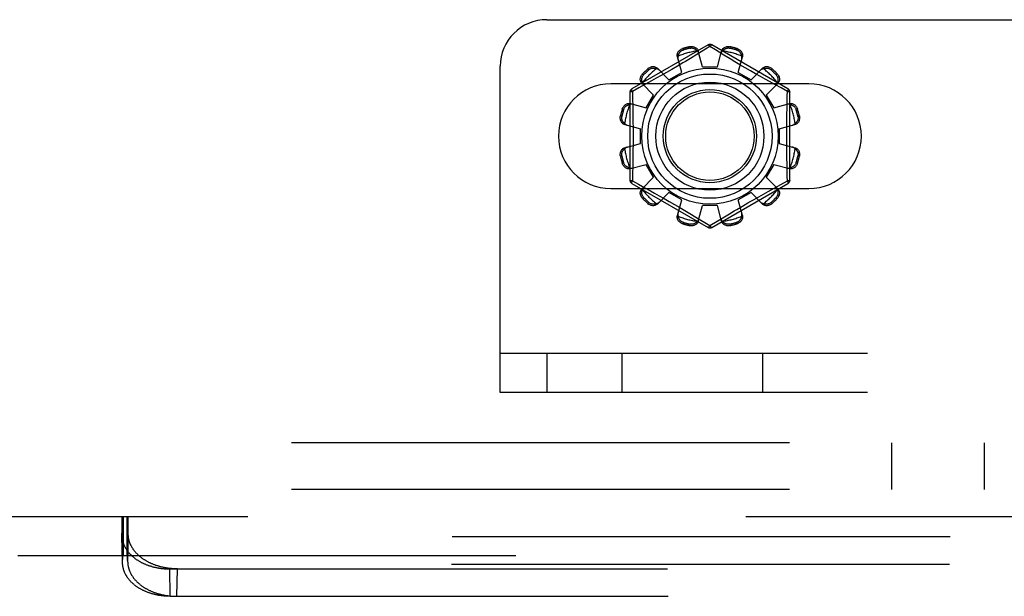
# Model space of a CAD drawing. Header units: inches. Extents: x 0 to 243, y 0 to 157.
# Tile 52 of 256: x 50.26 to 52.9, y 42.82 to 44.36. Entities that reach past the tile are written whole.
import ezdxf

# ---------------------------------------------------------------- set-up
doc = ezdxf.new("R2010")
doc.units = ezdxf.units.IN
doc.header["$LTSCALE"] = 13.357143
doc.header["$MEASUREMENT"] = 0
doc.linetypes.add('HIDDEN', pattern=[0.2, 0.1, -0.1])
doc.layers.add('DEFAULT_2', color=8, linetype='HIDDEN')
doc.layers.add('SUBPANEL', color=7, linetype='CONTINUOUS')

msp = doc.modelspace()

# ---------------------------------------------------------------- linework, layer by layer
at = {"layer": 'DEFAULT_2', "color": 8, "linetype": 'HIDDEN'}
for p, q in [((51.6702, 44.3629), (60.4202, 44.3629)), ((52.1027, 44.2952), (51.8982, 44.1772)), ((52.3172, 44.1772), (52.1127, 44.2952)), ((52.0347, 44.2854), (52.0357, 44.2816)), ((52.0545, 44.2866), (52.0535, 44.2904)), ((52.0728, 44.2694), (52.0555, 44.259)), ((52.1077, 44.2906), (52.0728, 44.2694)), ((52.0877, 44.2364), (52.0767, 44.2787)), ((52.1225, 44.2817), (52.1077, 44.2906)), ((52.1452, 44.2678), (52.1225, 44.2817)), ((52.1277, 44.2364), (52.1387, 44.2787)), ((52.1619, 44.2904), (52.1609, 44.2866)), ((52.1798, 44.2816), (52.1808, 44.2854)), ((52.032, 44.2215), (52.0205, 44.2636)), ((52.0353, 44.2469), (52.0207, 44.2383)), ((52.162, 44.2577), (52.1452, 44.2678)), ((52.1747, 44.2502), (52.162, 44.2577)), ((52.1883, 44.2421), (52.1747, 44.2502)), ((52.1834, 44.2215), (52.195, 44.2636)), ((52.2025, 44.2338), (52.1883, 44.2421)), ((51.5452, 43.3629), (51.5452, 44.2379)), ((51.927, 44.2174), (51.9298, 44.2146)), ((51.9436, 44.2284), (51.9408, 44.2312)), ((51.9974, 44.2015), (51.9668, 44.2326)), ((51.991, 44.2211), (51.9769, 44.2131)), ((52.0057, 44.2296), (51.991, 44.2211)), ((51.9974, 44.2015), (52.032, 44.2215)), ((52.0207, 44.2383), (52.0057, 44.2296)), ((52.0877, 44.2364), (52.1277, 44.2364)), ((52.1834, 44.2215), (52.218, 44.2015)), ((52.2167, 44.2256), (52.2025, 44.2338)), ((52.2305, 44.2177), (52.2167, 44.2256)), ((52.218, 44.2015), (52.2487, 44.2326)), ((52.2437, 44.2103), (52.2305, 44.2177)), ((52.2746, 44.2312), (52.2719, 44.2284)), ((52.2857, 44.2146), (52.2884, 44.2174)), ((52.3734, 44.1911), (51.8421, 44.1911)), ((51.9353, 44.19), (51.9175, 44.1803)), ((51.9566, 44.1608), (51.9256, 44.1914)), ((51.9514, 44.1989), (51.9353, 44.19)), ((51.9636, 44.2057), (51.9514, 44.1989)), ((51.9769, 44.2131), (51.9636, 44.2057)), ((52.256, 44.2034), (52.2437, 44.2103)), ((52.2673, 44.1971), (52.256, 44.2034)), ((52.2588, 44.1608), (52.2899, 44.1914)), ((52.2822, 44.1889), (52.2673, 44.1971)), ((52.2989, 44.1797), (52.2822, 44.1889)), ((51.8932, 44.1685), (51.8932, 43.9324)), ((51.9175, 44.1803), (51.8997, 44.1706)), ((51.8997, 44.1706), (51.9, 44.1588)), ((52.3157, 44.1706), (52.2989, 44.1797)), ((52.3222, 43.9324), (52.3222, 44.1685)), ((51.8946, 44.1377), (51.9366, 44.1261)), ((51.9366, 44.1261), (51.9566, 44.1608)), ((52.2588, 44.1608), (52.2788, 44.1261)), ((52.2788, 44.1261), (52.3209, 44.1377)), ((51.8766, 44.1225), (51.8728, 44.1235)), ((52.3426, 44.1235), (52.3388, 44.1225)), ((51.8678, 44.1046), (51.8716, 44.1036)), ((52.3439, 44.1036), (52.3477, 44.1046)), ((51.8795, 44.0815), (51.9217, 44.0704)), ((51.9217, 44.0304), (51.9217, 44.0704)), ((52.2937, 44.0704), (52.3359, 44.0815)), ((52.2937, 44.0704), (52.2937, 44.0304)), ((51.8795, 44.0194), (51.9217, 44.0304)), ((52.2937, 44.0304), (52.3359, 44.0194)), ((51.8716, 43.9973), (51.8678, 43.9963)), ((51.8728, 43.9774), (51.8766, 43.9784)), ((52.3388, 43.9784), (52.3426, 43.9774)), ((52.3477, 43.9963), (52.3439, 43.9973)), ((51.8946, 43.9632), (51.9366, 43.9748)), ((51.9566, 43.9401), (51.9366, 43.9748)), ((52.2788, 43.9748), (52.2588, 43.9401)), ((52.2788, 43.9748), (52.3209, 43.9632)), ((51.8997, 43.9303), (51.9165, 43.9212)), ((51.9256, 43.9095), (51.9566, 43.9401)), ((52.2899, 43.9095), (52.2588, 43.9401)), ((52.2979, 43.9206), (52.3157, 43.9303)), ((52.3157, 43.9303), (52.3154, 43.9421)), ((51.8421, 43.9098), (52.3734, 43.9098)), ((51.8982, 43.9237), (52.1027, 43.8057)), ((51.9165, 43.9212), (51.9332, 43.912)), ((51.9332, 43.912), (51.9481, 43.9038)), ((51.9481, 43.9038), (51.9594, 43.8975)), ((51.9668, 43.8683), (51.9974, 43.8994)), ((52.032, 43.8794), (51.9974, 43.8994)), ((52.1127, 43.8057), (52.3172, 43.9237)), ((52.218, 43.8994), (52.1834, 43.8794)), ((52.2487, 43.8683), (52.218, 43.8994)), ((52.2519, 43.8952), (52.2641, 43.902)), ((52.2641, 43.902), (52.2801, 43.9109)), ((52.2801, 43.9109), (52.2979, 43.9206)), ((51.9298, 43.8863), (51.927, 43.8835)), ((51.9408, 43.8697), (51.9436, 43.8725)), ((51.9594, 43.8975), (51.9718, 43.8906)), ((51.9718, 43.8906), (51.985, 43.8832)), ((51.985, 43.8832), (51.9988, 43.8753)), ((51.9988, 43.8753), (52.013, 43.8671)), ((52.0205, 43.8373), (52.032, 43.8794)), ((52.195, 43.8373), (52.1834, 43.8794)), ((52.2245, 43.8798), (52.2386, 43.8878)), ((52.2386, 43.8878), (52.2519, 43.8952)), ((52.2719, 43.8725), (52.2746, 43.8697)), ((52.2884, 43.8835), (52.2857, 43.8863)), ((52.013, 43.8671), (52.0271, 43.8588)), ((52.0271, 43.8588), (52.0408, 43.8507)), ((52.0408, 43.8507), (52.0535, 43.8432)), ((52.0767, 43.8222), (52.0877, 43.8644)), ((52.1277, 43.8644), (52.0877, 43.8644)), ((52.1387, 43.8222), (52.1277, 43.8644)), ((52.1801, 43.854), (52.1948, 43.8626)), ((52.0357, 43.8193), (52.0347, 43.8155)), ((52.0535, 43.8432), (52.0702, 43.8331)), ((52.0702, 43.8331), (52.1077, 43.8103)), ((52.1077, 43.8103), (52.1426, 43.8315)), ((52.1426, 43.8315), (52.1599, 43.8419)), ((52.1808, 43.8155), (52.1798, 43.8193)), ((52.0535, 43.8105), (52.0545, 43.8143)), ((52.1609, 43.8143), (52.1619, 43.8105)), ((60.5452, 43.4669), (51.5452, 43.4669)), ((51.6702, 43.4669), (51.6702, 43.3629)), ((51.8727, 43.3629), (51.8727, 43.4669)), ((52.2494, 43.3629), (52.2494, 43.4669)), ((60.5452, 43.3629), (51.5452, 43.3629)), ((49.5326, 43.0294), (59.0931, 43.0294)), ((50.5299, 43.0294), (50.5299, 42.9254)), ((50.5326, 43.0294), (50.5326, 42.9254)), ((50.5334, 42.9254), (50.5334, 43.0294)), ((50.5336, 43.0294), (50.5336, 42.9254)), ((50.5435, 43.0294), (50.5435, 42.9254)), ((50.5445, 43.0294), (50.5445, 42.9254)), ((50.5448, 42.9254), (50.5448, 43.0294)), ((50.5463, 43.0294), (50.5463, 42.9254)), ((50.5311, 42.9992), (50.5314, 43.0051)), ((50.5314, 43.0073), (50.5316, 43.0115)), ((50.5314, 43.0051), (50.5314, 43.0073)), ((50.5316, 43.0115), (50.5318, 43.0143)), ((50.5318, 43.0143), (50.5319, 43.0169)), ((50.5319, 43.0169), (50.532, 43.0185)), ((50.532, 43.0185), (50.5321, 43.02)), ((50.5321, 43.02), (50.5322, 43.0214)), ((50.5322, 43.0214), (50.5323, 43.0227)), ((50.5459, 43.0227), (50.5458, 43.0238)), ((50.546, 43.0214), (50.5459, 43.0227)), ((50.5461, 43.02), (50.546, 43.0214)), ((50.5461, 43.0185), (50.5461, 43.02)), ((50.5463, 43.0161), (50.5461, 43.0185)), ((50.5464, 43.0134), (50.5463, 43.0161)), ((50.5466, 43.0105), (50.5464, 43.0134)), ((50.5467, 43.0062), (50.5466, 43.0105)), ((50.547, 43.0004), (50.5467, 43.0062)), ((50.5472, 42.9926), (50.547, 43.0004)), ((50.5306, 42.981), (50.5309, 42.9912)), ((50.5322, 42.9072), (50.5306, 42.981)), ((50.5306, 42.981), (50.5306, 42.9782)), ((50.5306, 42.9782), (50.5308, 42.9749)), ((50.5322, 42.9046), (50.5306, 42.9782)), ((58.0949, 42.9749), (50.5308, 42.9749)), ((50.5309, 42.9912), (50.5311, 42.9992)), ((50.5459, 42.9072), (50.5475, 42.981)), ((50.2515, 42.9254), (59.0931, 42.9254)), ((50.5328, 42.9208), (50.5328, 42.9216)), ((50.5453, 42.9216), (50.5453, 42.9223)), ((50.5454, 42.9208), (50.5453, 42.9216)), ((50.5322, 42.9072), (50.5324, 42.911)), ((50.5322, 42.9046), (50.5322, 42.9072)), ((50.5324, 42.9013), (50.5322, 42.9046)), ((50.5324, 42.9138), (50.5325, 42.9156)), ((50.5324, 42.911), (50.5324, 42.9138)), ((58.0933, 42.9013), (50.5324, 42.9013)), ((50.5325, 42.9156), (50.5326, 42.9174)), ((50.5326, 42.9174), (50.5327, 42.9189)), ((50.5327, 42.9199), (50.5328, 42.9208)), ((50.5327, 42.9189), (50.5327, 42.9199)), ((50.5454, 42.9199), (50.5454, 42.9208)), ((50.5456, 42.9168), (50.5455, 42.9184)), ((50.5456, 42.915), (50.5456, 42.9168)), ((50.5457, 42.9124), (50.5456, 42.915)), ((50.5459, 42.9088), (50.5457, 42.9124)), ((50.5459, 42.9072), (50.5459, 42.9088)), ((50.6586, 42.8892), (57.9671, 42.8892)), ((50.6602, 42.8156), (50.6586, 42.8892)), ((50.6779, 42.8156), (50.6795, 42.8892)), ((50.6602, 42.8156), (57.9655, 42.8156))]:
    msp.add_line(p, q, dxfattribs=at)
for points in [[(52.1027, 44.2952), (52.1031, 44.2953), (52.1035, 44.2952), (52.1041, 44.2948), (52.1047, 44.2943), (52.1054, 44.2936), (52.1061, 44.2928), (52.1069, 44.2918), (52.1077, 44.2906)], [(52.1077, 44.2906), (52.1085, 44.2918), (52.1093, 44.2928), (52.1101, 44.2936), (52.1108, 44.2943), (52.1114, 44.2948), (52.1119, 44.2952), (52.1124, 44.2953), (52.1127, 44.2952)], [(52.0205, 44.2636), (52.0201, 44.2654), (52.02, 44.2672), (52.02, 44.2691), (52.0204, 44.2711), (52.0209, 44.2729), (52.0217, 44.2748), (52.0227, 44.2765), (52.0239, 44.2782), (52.0254, 44.2798), (52.027, 44.2812), (52.0287, 44.2825), (52.0306, 44.2837), (52.0326, 44.2846), (52.0347, 44.2854)], [(52.0228, 44.2655), (52.023, 44.2665), (52.0232, 44.2675), (52.0235, 44.2685), (52.0238, 44.2695), (52.0242, 44.2704), (52.0246, 44.2714), (52.0251, 44.2723), (52.0256, 44.2733), (52.0262, 44.2742), (52.0268, 44.2751), (52.0275, 44.276), (52.0283, 44.2769), (52.0292, 44.2778), (52.0302, 44.2786), (52.0314, 44.2795), (52.0327, 44.2803), (52.0341, 44.281), (52.0357, 44.2816)], [(52.0535, 44.2904), (52.0557, 44.2908), (52.0579, 44.291), (52.0601, 44.2909), (52.0623, 44.2907), (52.0644, 44.2902), (52.0664, 44.2896), (52.0683, 44.2887), (52.07, 44.2877), (52.0716, 44.2865), (52.0731, 44.2852), (52.0743, 44.2837), (52.0754, 44.2821), (52.0761, 44.2804), (52.0767, 44.2787)], [(52.0545, 44.2866), (52.0562, 44.2869), (52.0578, 44.287), (52.0594, 44.287), (52.0608, 44.2868), (52.0621, 44.2866), (52.0633, 44.2863), (52.0644, 44.2859), (52.0655, 44.2855), (52.0665, 44.285), (52.0675, 44.2845), (52.0684, 44.2839), (52.0692, 44.2834), (52.0701, 44.2827), (52.0709, 44.2821), (52.0717, 44.2814), (52.0724, 44.2807), (52.0731, 44.2799), (52.0738, 44.2791)], [(52.0786, 44.2715), (52.0781, 44.2729), (52.0776, 44.2743), (52.0768, 44.2756), (52.076, 44.2768), (52.075, 44.278), (52.0738, 44.2791)], [(52.1416, 44.2791), (52.1405, 44.278), (52.1395, 44.2768), (52.1386, 44.2756), (52.1379, 44.2743), (52.1373, 44.2729), (52.1369, 44.2715)], [(52.1387, 44.2787), (52.1393, 44.2804), (52.1401, 44.2821), (52.1411, 44.2837), (52.1424, 44.2852), (52.1438, 44.2865), (52.1454, 44.2877), (52.1472, 44.2887), (52.149, 44.2896), (52.151, 44.2902), (52.1532, 44.2907), (52.1554, 44.2909), (52.1576, 44.291), (52.1598, 44.2908), (52.1619, 44.2904)], [(52.1416, 44.2791), (52.1423, 44.2799), (52.143, 44.2807), (52.1438, 44.2814), (52.1446, 44.2821), (52.1454, 44.2827), (52.1462, 44.2834), (52.1471, 44.2839), (52.148, 44.2845), (52.1489, 44.285), (52.15, 44.2855), (52.151, 44.2859), (52.1522, 44.2863), (52.1534, 44.2866), (52.1547, 44.2868), (52.1561, 44.287), (52.1576, 44.287), (52.1592, 44.2869), (52.1609, 44.2866)], [(52.1798, 44.2816), (52.1814, 44.281), (52.1828, 44.2803), (52.1841, 44.2795), (52.1853, 44.2786), (52.1863, 44.2778), (52.1872, 44.2769), (52.188, 44.276), (52.1887, 44.2751), (52.1893, 44.2742), (52.1899, 44.2732), (52.1904, 44.2723), (52.1908, 44.2714), (52.1913, 44.2704), (52.1916, 44.2695), (52.192, 44.2685), (52.1922, 44.2675), (52.1925, 44.2665), (52.1927, 44.2655)], [(52.1808, 44.2854), (52.1828, 44.2846), (52.1848, 44.2837), (52.1867, 44.2825), (52.1885, 44.2812), (52.1901, 44.2798), (52.1915, 44.2782), (52.1927, 44.2765), (52.1937, 44.2748), (52.1945, 44.2729), (52.1951, 44.2711), (52.1954, 44.2691), (52.1955, 44.2672), (52.1954, 44.2654), (52.195, 44.2636)], [(52.0228, 44.2655), (52.0223, 44.2639), (52.022, 44.2624), (52.0219, 44.2609), (52.0219, 44.2594), (52.0221, 44.2579), (52.0224, 44.2565)], [(52.0555, 44.259), (52.0424, 44.2511), (52.0353, 44.2469)], [(52.193, 44.2565), (52.1933, 44.2579), (52.1935, 44.2594), (52.1935, 44.2609), (52.1934, 44.2624), (52.1931, 44.2639), (52.1927, 44.2655)], [(51.9256, 44.1914), (51.9244, 44.1928), (51.9233, 44.1943), (51.9225, 44.196), (51.9218, 44.1978), (51.9213, 44.1997), (51.9211, 44.2017), (51.9211, 44.2038), (51.9213, 44.2058), (51.9217, 44.2079), (51.9224, 44.2099), (51.9233, 44.2119), (51.9244, 44.2139), (51.9256, 44.2157), (51.927, 44.2174)], [(51.9408, 44.2312), (51.9425, 44.2326), (51.9443, 44.2338), (51.9462, 44.2349), (51.9483, 44.2358), (51.9503, 44.2364), (51.9524, 44.2369), (51.9544, 44.2371), (51.9564, 44.2371), (51.9584, 44.2369), (51.9604, 44.2364), (51.9622, 44.2357), (51.9639, 44.2348), (51.9654, 44.2338), (51.9668, 44.2326)], [(51.9436, 44.2284), (51.9449, 44.2295), (51.9462, 44.2304), (51.9476, 44.2311), (51.9489, 44.2317), (51.9501, 44.2321), (51.9513, 44.2325), (51.9525, 44.2327), (51.9537, 44.2329), (51.9548, 44.233), (51.9558, 44.233), (51.9569, 44.233), (51.9579, 44.2329), (51.959, 44.2328), (51.96, 44.2326), (51.961, 44.2324), (51.962, 44.2322), (51.963, 44.2319), (51.964, 44.2315)], [(51.9719, 44.2273), (51.9709, 44.2283), (51.9697, 44.2292), (51.9684, 44.23), (51.967, 44.2306), (51.9656, 44.2312), (51.964, 44.2315)], [(52.2514, 44.2315), (52.2499, 44.2312), (52.2484, 44.2306), (52.2471, 44.23), (52.2458, 44.2292), (52.2446, 44.2283), (52.2435, 44.2273)], [(52.2487, 44.2326), (52.2501, 44.2338), (52.2516, 44.2348), (52.2533, 44.2357), (52.2551, 44.2364), (52.257, 44.2369), (52.259, 44.2371), (52.261, 44.2371), (52.2631, 44.2369), (52.2651, 44.2364), (52.2672, 44.2358), (52.2692, 44.2349), (52.2712, 44.2338), (52.273, 44.2326), (52.2746, 44.2312)], [(52.2514, 44.2315), (52.2524, 44.2319), (52.2534, 44.2322), (52.2544, 44.2324), (52.2555, 44.2326), (52.2565, 44.2328), (52.2575, 44.2329), (52.2586, 44.233), (52.2596, 44.233), (52.2607, 44.233), (52.2618, 44.2329), (52.263, 44.2327), (52.2641, 44.2325), (52.2653, 44.2321), (52.2666, 44.2317), (52.2679, 44.2311), (52.2692, 44.2304), (52.2705, 44.2295), (52.2719, 44.2284)], [(52.2884, 44.2174), (52.2899, 44.2157), (52.2911, 44.2139), (52.2922, 44.2119), (52.2931, 44.2099), (52.2937, 44.2079), (52.2942, 44.2058), (52.2944, 44.2038), (52.2944, 44.2017), (52.2941, 44.1997), (52.2937, 44.1978), (52.293, 44.196), (52.2921, 44.1943), (52.2911, 44.1928), (52.2899, 44.1914)], [(51.9266, 44.1942), (51.9263, 44.1952), (51.926, 44.1962), (51.9258, 44.1972), (51.9255, 44.1982), (51.9254, 44.1992), (51.9253, 44.2002), (51.9252, 44.2013), (51.9252, 44.2023), (51.9252, 44.2034), (51.9253, 44.2045), (51.9255, 44.2057), (51.9257, 44.2068), (51.9261, 44.2081), (51.9265, 44.2093), (51.9271, 44.2106), (51.9278, 44.2119), (51.9287, 44.2133), (51.9298, 44.2146)], [(51.9266, 44.1942), (51.927, 44.1926), (51.9275, 44.1912), (51.9282, 44.1898), (51.929, 44.1885), (51.9299, 44.1873), (51.9308, 44.1862)], [(52.2846, 44.1862), (52.2856, 44.1873), (52.2865, 44.1885), (52.2873, 44.1898), (52.2879, 44.1912), (52.2884, 44.1926), (52.2888, 44.1942)], [(52.2857, 44.2146), (52.2867, 44.2133), (52.2877, 44.2119), (52.2884, 44.2106), (52.289, 44.2093), (52.2894, 44.208), (52.2897, 44.2068), (52.29, 44.2057), (52.2901, 44.2045), (52.2902, 44.2034), (52.2903, 44.2023), (52.2902, 44.2013), (52.2902, 44.2002), (52.2901, 44.1992), (52.2899, 44.1982), (52.2897, 44.1972), (52.2894, 44.1961), (52.2892, 44.1952), (52.2888, 44.1942)], [(51.8932, 44.1685), (51.8933, 44.1688), (51.8937, 44.1692), (51.8942, 44.1695), (51.895, 44.1697), (51.896, 44.17), (51.8971, 44.1702), (51.8983, 44.1704), (51.8997, 44.1705)], [(51.8997, 44.1705), (51.8991, 44.1718), (51.8987, 44.173), (51.8983, 44.1741), (51.898, 44.175), (51.8979, 44.1758), (51.8979, 44.1765), (51.898, 44.1769), (51.8982, 44.1772)], [(52.3147, 44.123), (52.3154, 44.1588), (52.3157, 44.1706)], [(52.3172, 44.1772), (52.3175, 44.1769), (52.3176, 44.1765), (52.3175, 44.1758), (52.3174, 44.175), (52.3171, 44.1741), (52.3168, 44.173), (52.3163, 44.1718), (52.3157, 44.1705)], [(52.3157, 44.1705), (52.3171, 44.1704), (52.3184, 44.1702), (52.3195, 44.17), (52.3204, 44.1697), (52.3212, 44.1695), (52.3218, 44.1692), (52.3221, 44.1688), (52.3222, 44.1685)], [(51.8728, 44.1235), (51.8736, 44.1256), (51.8745, 44.1275), (51.8756, 44.1294), (51.877, 44.1312), (51.8784, 44.1328), (51.88, 44.1342), (51.8816, 44.1354), (51.8834, 44.1364), (51.8852, 44.1372), (51.8871, 44.1378), (51.889, 44.1381), (51.891, 44.1382), (51.8928, 44.1381), (51.8946, 44.1377)], [(51.9017, 44.1357), (51.9003, 44.1361), (51.8988, 44.1362), (51.8973, 44.1363), (51.8958, 44.1361), (51.8942, 44.1359), (51.8927, 44.1354)], [(51.9, 44.1588), (51.9008, 44.123), (51.901, 44.1109), (51.9012, 44.0988), (51.9014, 44.0867), (51.9015, 44.0746), (51.9016, 44.0625), (51.9016, 44.0504), (51.9016, 44.0384), (51.9015, 44.0263), (51.9014, 44.0142), (51.9012, 44.0021), (51.901, 43.99), (51.9008, 43.9779)], [(52.3227, 44.1354), (52.3212, 44.1359), (52.3197, 44.1361), (52.3181, 44.1363), (52.3166, 44.1362), (52.3152, 44.1361), (52.3138, 44.1357)], [(52.3209, 44.1377), (52.3227, 44.1381), (52.3245, 44.1382), (52.3264, 44.1381), (52.3283, 44.1378), (52.3302, 44.1372), (52.3321, 44.1364), (52.3338, 44.1354), (52.3355, 44.1342), (52.337, 44.1328), (52.3385, 44.1312), (52.3398, 44.1294), (52.3409, 44.1275), (52.3419, 44.1256), (52.3426, 44.1235)], [(51.8766, 44.1225), (51.8772, 44.1241), (51.8779, 44.1255), (51.8787, 44.1268), (51.8795, 44.128), (51.8804, 44.129), (51.8813, 44.1299), (51.8822, 44.1307), (51.8831, 44.1314), (51.884, 44.132), (51.8849, 44.1326), (51.8858, 44.1331), (51.8868, 44.1336), (51.8877, 44.134), (51.8887, 44.1344), (51.8897, 44.1347), (51.8907, 44.135), (51.8917, 44.1352), (51.8927, 44.1354)], [(52.3154, 43.9421), (52.3147, 43.9779), (52.3144, 43.99), (52.3142, 44.0021), (52.3141, 44.0142), (52.314, 44.0263), (52.3139, 44.0384), (52.3139, 44.0505), (52.3139, 44.0625), (52.314, 44.0746), (52.3141, 44.0867), (52.3142, 44.0988), (52.3144, 44.1109), (52.3147, 44.123)], [(52.3227, 44.1354), (52.3238, 44.1352), (52.3248, 44.135), (52.3258, 44.1347), (52.3268, 44.1344), (52.3277, 44.134), (52.3287, 44.1336), (52.3296, 44.1331), (52.3305, 44.1326), (52.3315, 44.132), (52.3324, 44.1314), (52.3333, 44.1307), (52.3342, 44.1299), (52.3351, 44.129), (52.3359, 44.128), (52.3368, 44.1268), (52.3375, 44.1255), (52.3382, 44.1241), (52.3388, 44.1225)], [(51.8795, 44.0815), (51.8778, 44.082), (51.8761, 44.0828), (51.8745, 44.0839), (51.873, 44.0851), (51.8716, 44.0865), (51.8704, 44.0881), (51.8694, 44.0899), (51.8686, 44.0918), (51.8679, 44.0938), (51.8675, 44.0959), (51.8672, 44.0981), (51.8672, 44.1003), (51.8674, 44.1025), (51.8678, 44.1046)], [(51.879, 44.0844), (51.8783, 44.0851), (51.8775, 44.0858), (51.8768, 44.0865), (51.8761, 44.0873), (51.8754, 44.0881), (51.8748, 44.0889), (51.8742, 44.0898), (51.8737, 44.0907), (51.8732, 44.0917), (51.8727, 44.0927), (51.8723, 44.0938), (51.8719, 44.0949), (51.8716, 44.0961), (51.8713, 44.0974), (51.8712, 44.0988), (51.8712, 44.1003), (51.8713, 44.1019), (51.8716, 44.1036)], [(51.879, 44.0844), (51.8801, 44.0832), (51.8813, 44.0822), (51.8826, 44.0813), (51.8839, 44.0806), (51.8853, 44.08), (51.8866, 44.0796)], [(52.3288, 44.0796), (52.3302, 44.08), (52.3315, 44.0806), (52.3329, 44.0813), (52.3341, 44.0822), (52.3353, 44.0832), (52.3364, 44.0844)], [(52.3477, 44.1046), (52.3481, 44.1025), (52.3482, 44.1003), (52.3482, 44.0981), (52.348, 44.0959), (52.3475, 44.0938), (52.3469, 44.0918), (52.346, 44.0899), (52.345, 44.0881), (52.3438, 44.0865), (52.3425, 44.0851), (52.3409, 44.0839), (52.3393, 44.0828), (52.3377, 44.082), (52.3359, 44.0815)], [(52.3439, 44.1036), (52.3442, 44.1019), (52.3443, 44.1003), (52.3443, 44.0988), (52.3441, 44.0974), (52.3439, 44.0961), (52.3435, 44.0949), (52.3432, 44.0937), (52.3427, 44.0927), (52.3423, 44.0917), (52.3417, 44.0907), (52.3412, 44.0898), (52.3406, 44.0889), (52.34, 44.0881), (52.3394, 44.0873), (52.3387, 44.0865), (52.3379, 44.0858), (52.3372, 44.0851), (52.3364, 44.0844)], [(51.8678, 43.9963), (51.8674, 43.9984), (51.8672, 44.0006), (51.8672, 44.0028), (51.8675, 44.005), (51.8679, 44.0071), (51.8686, 44.0091), (51.8694, 44.011), (51.8704, 44.0127), (51.8716, 44.0144), (51.873, 44.0158), (51.8745, 44.017), (51.8761, 44.0181), (51.8778, 44.0189), (51.8795, 44.0194)], [(51.8716, 43.9973), (51.8713, 43.999), (51.8712, 44.0006), (51.8712, 44.0021), (51.8714, 44.0035), (51.8716, 44.0048), (51.8719, 44.006), (51.8723, 44.0072), (51.8727, 44.0082), (51.8732, 44.0092), (51.8737, 44.0102), (51.8742, 44.0111), (51.8748, 44.012), (51.8754, 44.0128), (51.8761, 44.0136), (51.8768, 44.0144), (51.8775, 44.0151), (51.8783, 44.0158), (51.879, 44.0165)], [(51.8866, 44.0213), (51.8853, 44.0209), (51.8839, 44.0203), (51.8826, 44.0196), (51.8813, 44.0187), (51.8801, 44.0177), (51.879, 44.0165)], [(52.3364, 44.0165), (52.3353, 44.0177), (52.3341, 44.0187), (52.3329, 44.0196), (52.3315, 44.0203), (52.3302, 44.0209), (52.3288, 44.0213)], [(52.3359, 44.0194), (52.3377, 44.0189), (52.3393, 44.0181), (52.3409, 44.017), (52.3425, 44.0158), (52.3438, 44.0144), (52.345, 44.0127), (52.346, 44.011), (52.3469, 44.0091), (52.3475, 44.0071), (52.348, 44.005), (52.3482, 44.0028), (52.3482, 44.0006), (52.3481, 43.9984), (52.3477, 43.9963)], [(52.3364, 44.0165), (52.3372, 44.0158), (52.338, 44.0151), (52.3387, 44.0144), (52.3394, 44.0136), (52.34, 44.0128), (52.3406, 44.012), (52.3412, 44.0111), (52.3418, 44.0102), (52.3423, 44.0092), (52.3427, 44.0082), (52.3432, 44.0071), (52.3435, 44.006), (52.3439, 44.0048), (52.3441, 44.0035), (52.3443, 44.0021), (52.3443, 44.0006), (52.3442, 43.999), (52.3439, 43.9973)], [(51.8946, 43.9632), (51.8928, 43.9628), (51.891, 43.9627), (51.889, 43.9628), (51.8871, 43.9631), (51.8852, 43.9637), (51.8834, 43.9645), (51.8816, 43.9655), (51.88, 43.9667), (51.8784, 43.9681), (51.877, 43.9697), (51.8756, 43.9715), (51.8745, 43.9734), (51.8736, 43.9753), (51.8728, 43.9774)], [(51.8927, 43.9655), (51.8917, 43.9657), (51.8907, 43.9659), (51.8897, 43.9662), (51.8887, 43.9665), (51.8877, 43.9669), (51.8868, 43.9673), (51.8858, 43.9678), (51.8849, 43.9683), (51.884, 43.9689), (51.8831, 43.9695), (51.8822, 43.9702), (51.8813, 43.971), (51.8804, 43.9719), (51.8795, 43.9729), (51.8787, 43.9741), (51.8779, 43.9754), (51.8772, 43.9768), (51.8766, 43.9784)], [(51.9008, 43.9779), (51.9, 43.9421), (51.8997, 43.9303)], [(52.3426, 43.9774), (52.3419, 43.9753), (52.3409, 43.9734), (52.3398, 43.9715), (52.3385, 43.9697), (52.337, 43.9681), (52.3355, 43.9667), (52.3338, 43.9655), (52.3321, 43.9645), (52.3302, 43.9637), (52.3283, 43.9631), (52.3264, 43.9628), (52.3245, 43.9627), (52.3227, 43.9628), (52.3209, 43.9632)], [(52.3388, 43.9784), (52.3382, 43.9768), (52.3375, 43.9754), (52.3367, 43.9741), (52.3359, 43.9729), (52.335, 43.9719), (52.3342, 43.971), (52.3333, 43.9702), (52.3324, 43.9695), (52.3314, 43.9689), (52.3305, 43.9683), (52.3296, 43.9678), (52.3287, 43.9673), (52.3277, 43.9669), (52.3268, 43.9665), (52.3258, 43.9662), (52.3248, 43.9659), (52.3238, 43.9657), (52.3227, 43.9655)], [(51.8927, 43.9655), (51.8942, 43.965), (51.8958, 43.9648), (51.8973, 43.9646), (51.8988, 43.9647), (51.9003, 43.9648), (51.9017, 43.9652)], [(52.3138, 43.9652), (52.3152, 43.9648), (52.3166, 43.9647), (52.3181, 43.9646), (52.3197, 43.9648), (52.3212, 43.965), (52.3227, 43.9655)], [(51.8997, 43.9304), (51.8983, 43.9305), (51.8971, 43.9307), (51.896, 43.9309), (51.895, 43.9311), (51.8942, 43.9314), (51.8937, 43.9317), (51.8933, 43.9321), (51.8932, 43.9324)], [(51.8982, 43.9237), (51.898, 43.924), (51.8979, 43.9244), (51.8979, 43.9251), (51.898, 43.9259), (51.8983, 43.9268), (51.8987, 43.9279), (51.8991, 43.9291), (51.8997, 43.9304)], [(52.3222, 43.9324), (52.3221, 43.9321), (52.3218, 43.9317), (52.3212, 43.9314), (52.3204, 43.9311), (52.3195, 43.9309), (52.3184, 43.9307), (52.3171, 43.9305), (52.3157, 43.9304)], [(52.3157, 43.9304), (52.3163, 43.9291), (52.3168, 43.9279), (52.3171, 43.9268), (52.3174, 43.9259), (52.3175, 43.9251), (52.3176, 43.9244), (52.3174, 43.924), (52.3172, 43.9237)], [(51.927, 43.8835), (51.9256, 43.8852), (51.9244, 43.887), (51.9233, 43.889), (51.9224, 43.891), (51.9217, 43.893), (51.9213, 43.8951), (51.9211, 43.8971), (51.9211, 43.8992), (51.9213, 43.9012), (51.9218, 43.9031), (51.9225, 43.9049), (51.9233, 43.9066), (51.9244, 43.9081), (51.9256, 43.9095)], [(51.9298, 43.8863), (51.9287, 43.8876), (51.9278, 43.889), (51.9271, 43.8903), (51.9265, 43.8916), (51.926, 43.8929), (51.9257, 43.8941), (51.9255, 43.8952), (51.9253, 43.8964), (51.9252, 43.8975), (51.9252, 43.8986), (51.9252, 43.8996), (51.9253, 43.9007), (51.9254, 43.9017), (51.9255, 43.9027), (51.9258, 43.9037), (51.926, 43.9047), (51.9263, 43.9057), (51.9266, 43.9067)], [(51.9308, 43.9147), (51.9299, 43.9136), (51.929, 43.9124), (51.9282, 43.9111), (51.9275, 43.9097), (51.927, 43.9083), (51.9266, 43.9067)], [(52.2888, 43.9067), (52.2884, 43.9083), (52.2879, 43.9097), (52.2873, 43.9111), (52.2865, 43.9124), (52.2856, 43.9136), (52.2846, 43.9147)], [(52.2888, 43.9067), (52.2892, 43.9057), (52.2894, 43.9047), (52.2897, 43.9037), (52.2899, 43.9027), (52.2901, 43.9017), (52.2902, 43.9007), (52.2902, 43.8996), (52.2903, 43.8986), (52.2902, 43.8975), (52.2901, 43.8964), (52.29, 43.8952), (52.2897, 43.894), (52.2894, 43.8928), (52.289, 43.8916), (52.2884, 43.8903), (52.2877, 43.889), (52.2867, 43.8876), (52.2857, 43.8863)], [(52.2899, 43.9095), (52.2911, 43.9081), (52.2921, 43.9066), (52.293, 43.9049), (52.2937, 43.9031), (52.2941, 43.9012), (52.2944, 43.8992), (52.2944, 43.8971), (52.2942, 43.8951), (52.2937, 43.893), (52.2931, 43.891), (52.2922, 43.889), (52.2911, 43.887), (52.2899, 43.8852), (52.2884, 43.8835)], [(51.964, 43.8694), (51.963, 43.869), (51.962, 43.8687), (51.961, 43.8685), (51.96, 43.8683), (51.959, 43.8681), (51.9579, 43.868), (51.9569, 43.8679), (51.9558, 43.8679), (51.9548, 43.8679), (51.9536, 43.868), (51.9525, 43.8682), (51.9513, 43.8684), (51.9501, 43.8688), (51.9489, 43.8692), (51.9476, 43.8698), (51.9462, 43.8705), (51.9449, 43.8714), (51.9436, 43.8725)], [(51.964, 43.8694), (51.9656, 43.8697), (51.967, 43.8703), (51.9684, 43.8709), (51.9697, 43.8717), (51.9709, 43.8726), (51.9719, 43.8736)], [(52.1948, 43.8626), (52.2097, 43.8713), (52.2171, 43.8756), (52.2245, 43.8798)], [(52.2435, 43.8736), (52.2446, 43.8726), (52.2458, 43.8717), (52.2471, 43.8709), (52.2484, 43.8703), (52.2499, 43.8697), (52.2514, 43.8694)], [(52.2719, 43.8725), (52.2705, 43.8714), (52.2692, 43.8705), (52.2679, 43.8698), (52.2666, 43.8692), (52.2653, 43.8688), (52.2641, 43.8684), (52.2629, 43.8682), (52.2618, 43.868), (52.2607, 43.8679), (52.2596, 43.8679), (52.2585, 43.8679), (52.2575, 43.868), (52.2565, 43.8681), (52.2555, 43.8683), (52.2544, 43.8685), (52.2534, 43.8687), (52.2524, 43.869), (52.2514, 43.8694)], [(51.9668, 43.8683), (51.9654, 43.8671), (51.9639, 43.8661), (51.9622, 43.8652), (51.9604, 43.8645), (51.9584, 43.864), (51.9564, 43.8638), (51.9544, 43.8638), (51.9524, 43.864), (51.9503, 43.8645), (51.9483, 43.8651), (51.9462, 43.866), (51.9443, 43.8671), (51.9425, 43.8683), (51.9408, 43.8697)], [(52.1599, 43.8419), (52.1731, 43.8498), (52.1801, 43.854)], [(52.2746, 43.8697), (52.273, 43.8683), (52.2712, 43.8671), (52.2692, 43.866), (52.2672, 43.8651), (52.2651, 43.8645), (52.2631, 43.864), (52.261, 43.8638), (52.259, 43.8638), (52.257, 43.864), (52.2551, 43.8645), (52.2533, 43.8652), (52.2516, 43.8661), (52.2501, 43.8671), (52.2487, 43.8683)], [(52.0347, 43.8155), (52.0326, 43.8163), (52.0306, 43.8172), (52.0287, 43.8184), (52.027, 43.8197), (52.0254, 43.8211), (52.0239, 43.8227), (52.0227, 43.8244), (52.0217, 43.8261), (52.0209, 43.828), (52.0204, 43.8298), (52.02, 43.8318), (52.02, 43.8337), (52.0201, 43.8355), (52.0205, 43.8373)], [(52.0224, 43.8444), (52.0221, 43.843), (52.0219, 43.8415), (52.0219, 43.84), (52.022, 43.8385), (52.0223, 43.837), (52.0228, 43.8354)], [(52.0357, 43.8193), (52.0341, 43.8199), (52.0326, 43.8206), (52.0313, 43.8214), (52.0302, 43.8223), (52.0292, 43.8231), (52.0283, 43.824), (52.0275, 43.8249), (52.0268, 43.8258), (52.0261, 43.8267), (52.0256, 43.8276), (52.0251, 43.8286), (52.0246, 43.8295), (52.0242, 43.8305), (52.0238, 43.8314), (52.0235, 43.8324), (52.0232, 43.8334), (52.023, 43.8344), (52.0228, 43.8354)], [(52.0767, 43.8222), (52.0761, 43.8205), (52.0754, 43.8188), (52.0743, 43.8172), (52.0731, 43.8157), (52.0716, 43.8144), (52.07, 43.8132), (52.0683, 43.8122), (52.0664, 43.8113), (52.0644, 43.8107), (52.0623, 43.8102), (52.0601, 43.81), (52.0579, 43.8099), (52.0557, 43.8101), (52.0535, 43.8105)], [(52.0738, 43.8218), (52.0731, 43.821), (52.0724, 43.8202), (52.0717, 43.8195), (52.0709, 43.8188), (52.0701, 43.8182), (52.0692, 43.8175), (52.0684, 43.817), (52.0675, 43.8164), (52.0665, 43.8159), (52.0655, 43.8154), (52.0644, 43.815), (52.0633, 43.8146), (52.0621, 43.8143), (52.0608, 43.8141), (52.0593, 43.8139), (52.0578, 43.8139), (52.0562, 43.814), (52.0545, 43.8143)], [(52.0738, 43.8218), (52.075, 43.8229), (52.076, 43.8241), (52.0768, 43.8253), (52.0776, 43.8266), (52.0781, 43.828), (52.0786, 43.8294)], [(52.1369, 43.8294), (52.1373, 43.828), (52.1379, 43.8266), (52.1386, 43.8253), (52.1395, 43.8241), (52.1405, 43.8229), (52.1416, 43.8218)], [(52.1619, 43.8105), (52.1598, 43.8101), (52.1576, 43.8099), (52.1554, 43.81), (52.1532, 43.8102), (52.151, 43.8107), (52.149, 43.8113), (52.1472, 43.8122), (52.1454, 43.8132), (52.1438, 43.8144), (52.1424, 43.8157), (52.1411, 43.8172), (52.1401, 43.8188), (52.1393, 43.8205), (52.1387, 43.8222)], [(52.1609, 43.8143), (52.1592, 43.814), (52.1576, 43.8139), (52.1561, 43.8139), (52.1547, 43.8141), (52.1534, 43.8143), (52.1521, 43.8146), (52.151, 43.815), (52.1499, 43.8154), (52.1489, 43.8159), (52.148, 43.8164), (52.1471, 43.817), (52.1462, 43.8175), (52.1454, 43.8182), (52.1446, 43.8188), (52.1438, 43.8195), (52.143, 43.8202), (52.1423, 43.821), (52.1416, 43.8218)], [(52.1927, 43.8354), (52.1925, 43.8344), (52.1922, 43.8334), (52.192, 43.8324), (52.1916, 43.8314), (52.1913, 43.8304), (52.1908, 43.8295), (52.1904, 43.8286), (52.1899, 43.8276), (52.1893, 43.8267), (52.1887, 43.8258), (52.1879, 43.8249), (52.1871, 43.824), (52.1863, 43.8231), (52.1852, 43.8223), (52.1841, 43.8214), (52.1828, 43.8206), (52.1814, 43.8199), (52.1798, 43.8193)], [(52.195, 43.8373), (52.1954, 43.8355), (52.1955, 43.8337), (52.1954, 43.8318), (52.1951, 43.8298), (52.1945, 43.828), (52.1937, 43.8261), (52.1927, 43.8244), (52.1915, 43.8227), (52.1901, 43.8211), (52.1885, 43.8197), (52.1867, 43.8184), (52.1848, 43.8172), (52.1828, 43.8163), (52.1808, 43.8155)], [(52.1927, 43.8354), (52.1931, 43.837), (52.1934, 43.8385), (52.1935, 43.84), (52.1935, 43.8415), (52.1933, 43.843), (52.193, 43.8444)], [(52.1077, 43.8103), (52.1069, 43.8091), (52.1061, 43.8081), (52.1054, 43.8073), (52.1047, 43.8066), (52.1041, 43.8061), (52.1035, 43.8057), (52.1031, 43.8056), (52.1027, 43.8057)], [(52.1127, 43.8057), (52.1124, 43.8056), (52.1119, 43.8057), (52.1114, 43.8061), (52.1108, 43.8066), (52.1101, 43.8073), (52.1093, 43.8081), (52.1085, 43.8091), (52.1077, 43.8103)], [(50.5323, 43.0227), (50.5324, 43.0238), (50.5324, 43.0244), (50.5325, 43.0249), (50.5325, 43.0254), (50.5326, 43.0259), (50.5326, 43.0263), (50.5327, 43.0267), (50.5327, 43.0271), (50.5328, 43.0274), (50.5328, 43.0277), (50.5329, 43.028), (50.5329, 43.0283), (50.533, 43.0285), (50.533, 43.0288), (50.5331, 43.0289), (50.5331, 43.0291), (50.5332, 43.0292), (50.5332, 43.0293), (50.5333, 43.0294), (50.5333, 43.0294), (50.5334, 43.0294)], [(50.5458, 43.0238), (50.5457, 43.0244), (50.5457, 43.0249), (50.5456, 43.0254), (50.5456, 43.0259), (50.5455, 43.0263), (50.5455, 43.0267), (50.5454, 43.0271), (50.5454, 43.0274), (50.5453, 43.0277), (50.5453, 43.028), (50.5452, 43.0283), (50.5452, 43.0285), (50.5451, 43.0288), (50.5451, 43.0289), (50.545, 43.0291), (50.545, 43.0292), (50.5449, 43.0293), (50.5449, 43.0294), (50.5448, 43.0294), (50.5448, 43.0294)], [(50.5308, 42.9749), (50.5309, 42.9736), (50.531, 42.9723), (50.5312, 42.9711), (50.5314, 42.9698), (50.5316, 42.9685), (50.5318, 42.9673), (50.5321, 42.966), (50.5323, 42.9647), (50.5326, 42.9635), (50.533, 42.9622), (50.5333, 42.961), (50.5337, 42.9597), (50.5341, 42.9585), (50.5346, 42.9572), (50.535, 42.956), (50.5355, 42.9548), (50.536, 42.9536), (50.5365, 42.9523), (50.5371, 42.9511), (50.5376, 42.9499), (50.5382, 42.9487), (50.5389, 42.9475), (50.5395, 42.9463), (50.5402, 42.9452), (50.5409, 42.944), (50.5416, 42.9428), (50.5423, 42.9417), (50.5431, 42.9405), (50.5439, 42.9394), (50.5447, 42.9382), (50.5455, 42.9371), (50.5464, 42.936), (50.5472, 42.9349), (50.5481, 42.9338), (50.5491, 42.9327), (50.55, 42.9316), (50.551, 42.9305), (50.5519, 42.9295), (50.5529, 42.9284), (50.554, 42.9274), (50.555, 42.9263), (50.5561, 42.9253), (50.5572, 42.9243), (50.5583, 42.9233), (50.5594, 42.9223), (50.5605, 42.9213), (50.5617, 42.9204), (50.5629, 42.9194), (50.5641, 42.9185), (50.5653, 42.9175), (50.5666, 42.9166), (50.5678, 42.9157), (50.5691, 42.9148), (50.5704, 42.9139), (50.5717, 42.9131), (50.573, 42.9122), (50.5744, 42.9114), (50.5757, 42.9106), (50.5771, 42.9097), (50.5785, 42.9089), (50.5799, 42.9082), (50.5813, 42.9074), (50.5828, 42.9066), (50.5842, 42.9059), (50.5857, 42.9052), (50.5872, 42.9044), (50.5887, 42.9037), (50.5902, 42.9031), (50.5917, 42.9024), (50.5933, 42.9017), (50.5948, 42.9011), (50.5964, 42.9005), (50.598, 42.8999), (50.5996, 42.8993), (50.6012, 42.8987), (50.6028, 42.8982), (50.6044, 42.8976), (50.606, 42.8971), (50.6077, 42.8966), (50.6094, 42.8961), (50.611, 42.8956), (50.6127, 42.8951), (50.6144, 42.8947), (50.6161, 42.8943), (50.6178, 42.8939), (50.6195, 42.8935), (50.6212, 42.8931), (50.6229, 42.8927), (50.6247, 42.8924), (50.6264, 42.8921), (50.6282, 42.8917), (50.6299, 42.8915), (50.6317, 42.8912), (50.6334, 42.8909), (50.6352, 42.8907), (50.637, 42.8905), (50.6388, 42.8903), (50.6406, 42.8901), (50.6424, 42.8899), (50.6441, 42.8898), (50.6459, 42.8896), (50.6477, 42.8895), (50.6495, 42.8894), (50.6513, 42.8893), (50.6532, 42.8893), (50.655, 42.8892), (50.6568, 42.8892), (50.6586, 42.8892)], [(50.5475, 42.981), (50.5475, 42.9825), (50.5472, 42.9926)], [(50.548, 42.9749), (50.5478, 42.9759), (50.5477, 42.9769), (50.5477, 42.978), (50.5476, 42.979), (50.5475, 42.98), (50.5475, 42.981)], [(50.6795, 42.8892), (50.6777, 42.8892), (50.6759, 42.8892), (50.6741, 42.8893), (50.6723, 42.8893), (50.6705, 42.8894), (50.6687, 42.8895), (50.6668, 42.8896), (50.665, 42.8898), (50.6632, 42.8899), (50.6615, 42.8901), (50.6597, 42.8903), (50.6579, 42.8905), (50.6561, 42.8907), (50.6543, 42.8909), (50.6525, 42.8912), (50.6507, 42.8915), (50.649, 42.8917), (50.6472, 42.8921), (50.6455, 42.8924), (50.6437, 42.8927), (50.642, 42.8931), (50.6402, 42.8935), (50.6385, 42.8939), (50.6368, 42.8943), (50.6351, 42.8947), (50.6334, 42.8951), (50.6317, 42.8956), (50.63, 42.8961), (50.6283, 42.8966), (50.6266, 42.8971), (50.625, 42.8976), (50.6233, 42.8982), (50.6217, 42.8987), (50.6201, 42.8993), (50.6184, 42.8999), (50.6168, 42.9005), (50.6152, 42.9011), (50.6137, 42.9017), (50.6121, 42.9024), (50.6105, 42.9031), (50.609, 42.9037), (50.6075, 42.9044), (50.6059, 42.9052), (50.6044, 42.9059), (50.6029, 42.9066), (50.6015, 42.9074), (50.6, 42.9082), (50.5986, 42.9089), (50.5971, 42.9097), (50.5957, 42.9106), (50.5943, 42.9114), (50.5929, 42.9122), (50.5916, 42.9131), (50.5902, 42.9139), (50.5889, 42.9148), (50.5876, 42.9157), (50.5863, 42.9166), (50.585, 42.9175), (50.5837, 42.9185), (50.5825, 42.9194), (50.5813, 42.9204), (50.5801, 42.9213), (50.5789, 42.9223), (50.5777, 42.9233), (50.5766, 42.9243), (50.5754, 42.9253), (50.5743, 42.9263), (50.5732, 42.9274), (50.5722, 42.9284), (50.5711, 42.9295), (50.5701, 42.9305), (50.5691, 42.9316), (50.5681, 42.9327), (50.5671, 42.9338), (50.5662, 42.9349), (50.5652, 42.936), (50.5643, 42.9371), (50.5635, 42.9382), (50.5626, 42.9394), (50.5618, 42.9405), (50.561, 42.9417), (50.5602, 42.9428), (50.5594, 42.944), (50.5587, 42.9452), (50.5579, 42.9463), (50.5572, 42.9475), (50.5566, 42.9487), (50.5559, 42.9499), (50.5553, 42.9511), (50.5547, 42.9523), (50.5541, 42.9536), (50.5535, 42.9548), (50.553, 42.956), (50.5525, 42.9572), (50.552, 42.9585), (50.5516, 42.9597), (50.5511, 42.961), (50.5507, 42.9622), (50.5503, 42.9635), (50.55, 42.9647), (50.5496, 42.966), (50.5493, 42.9673), (50.549, 42.9685), (50.5488, 42.9698), (50.5485, 42.9711), (50.5483, 42.9723), (50.5481, 42.9736), (50.548, 42.9749)], [(50.5328, 42.9216), (50.5329, 42.9223), (50.5329, 42.9226), (50.5329, 42.923), (50.533, 42.9233), (50.533, 42.9235), (50.533, 42.9238), (50.533, 42.924), (50.5331, 42.9243), (50.5331, 42.9245), (50.5331, 42.9247), (50.5331, 42.9248), (50.5332, 42.925), (50.5332, 42.9251), (50.5332, 42.9252), (50.5333, 42.9253), (50.5333, 42.9254), (50.5333, 42.9254), (50.5333, 42.9254), (50.5334, 42.9254)], [(50.5453, 42.9223), (50.5452, 42.9226), (50.5452, 42.923), (50.5452, 42.9233), (50.5452, 42.9235), (50.5451, 42.9238), (50.5451, 42.924), (50.5451, 42.9243), (50.545, 42.9245), (50.545, 42.9247), (50.545, 42.9248), (50.545, 42.925), (50.5449, 42.9251), (50.5449, 42.9252), (50.5449, 42.9253), (50.5448, 42.9254), (50.5448, 42.9254), (50.5448, 42.9254), (50.5448, 42.9254)], [(50.6602, 42.8156), (50.6584, 42.8157), (50.6566, 42.8157), (50.6548, 42.8157), (50.653, 42.8158), (50.6512, 42.8159), (50.6494, 42.816), (50.6476, 42.8161), (50.6458, 42.8162), (50.644, 42.8164), (50.6422, 42.8165), (50.6404, 42.8167), (50.6386, 42.8169), (50.6368, 42.8171), (50.6351, 42.8174), (50.6333, 42.8176), (50.6315, 42.8179), (50.6298, 42.8182), (50.628, 42.8185), (50.6263, 42.8188), (50.6246, 42.8192), (50.6228, 42.8195), (50.6211, 42.8199), (50.6194, 42.8203), (50.6177, 42.8207), (50.616, 42.8212), (50.6143, 42.8216), (50.6126, 42.8221), (50.611, 42.8225), (50.6093, 42.823), (50.6077, 42.8235), (50.606, 42.8241), (50.6044, 42.8246), (50.6028, 42.8252), (50.6012, 42.8257), (50.5996, 42.8263), (50.598, 42.8269), (50.5964, 42.8276), (50.5949, 42.8282), (50.5933, 42.8289), (50.5918, 42.8295), (50.5903, 42.8302), (50.5888, 42.8309), (50.5873, 42.8316), (50.5858, 42.8323), (50.5844, 42.8331), (50.5829, 42.8338), (50.5815, 42.8346), (50.5801, 42.8354), (50.5787, 42.8362), (50.5773, 42.837), (50.576, 42.8378), (50.5746, 42.8387), (50.5733, 42.8395), (50.572, 42.8404), (50.5707, 42.8413), (50.5694, 42.8422), (50.5682, 42.8431), (50.5669, 42.844), (50.5657, 42.8449), (50.5645, 42.8459), (50.5633, 42.8468), (50.5622, 42.8478), (50.561, 42.8488), (50.5599, 42.8498), (50.5588, 42.8508), (50.5577, 42.8518), (50.5566, 42.8528), (50.5556, 42.8538), (50.5546, 42.8549), (50.5536, 42.8559), (50.5526, 42.857), (50.5516, 42.8581), (50.5507, 42.8591), (50.5498, 42.8602), (50.5489, 42.8613), (50.548, 42.8624), (50.5471, 42.8636), (50.5463, 42.8647), (50.5455, 42.8658), (50.5447, 42.867), (50.5439, 42.8681), (50.5432, 42.8693), (50.5425, 42.8704), (50.5418, 42.8716), (50.5411, 42.8728), (50.5405, 42.874), (50.5399, 42.8752), (50.5393, 42.8764), (50.5387, 42.8776), (50.5381, 42.8788), (50.5376, 42.88), (50.5371, 42.8812), (50.5366, 42.8825), (50.5362, 42.8837), (50.5357, 42.8849), (50.5353, 42.8862), (50.5349, 42.8874), (50.5346, 42.8887), (50.5343, 42.8899), (50.534, 42.8912), (50.5337, 42.8925), (50.5334, 42.8937), (50.5332, 42.895), (50.533, 42.8963), (50.5328, 42.8975), (50.5326, 42.8988), (50.5325, 42.9001), (50.5324, 42.9013)], [(50.5455, 42.9184), (50.5455, 42.9189), (50.5454, 42.9199)], [(50.5459, 42.9072), (50.5459, 42.9065), (50.546, 42.9058), (50.546, 42.9051), (50.546, 42.9044), (50.5461, 42.9036), (50.5462, 42.9029), (50.5463, 42.9021), (50.5463, 42.9013)], [(50.5463, 42.9013), (50.5465, 42.9001), (50.5467, 42.8988), (50.5469, 42.8975), (50.5471, 42.8963), (50.5474, 42.895), (50.5477, 42.8937), (50.548, 42.8925), (50.5483, 42.8912), (50.5487, 42.8899), (50.5491, 42.8887), (50.5495, 42.8874), (50.5499, 42.8862), (50.5504, 42.8849), (50.5509, 42.8837), (50.5514, 42.8825), (50.5519, 42.8812), (50.5525, 42.88), (50.5531, 42.8788), (50.5537, 42.8776), (50.5543, 42.8764), (50.5549, 42.8752), (50.5556, 42.874), (50.5563, 42.8728), (50.557, 42.8716), (50.5578, 42.8704), (50.5586, 42.8693), (50.5593, 42.8681), (50.5602, 42.867), (50.561, 42.8658), (50.5619, 42.8647), (50.5627, 42.8636), (50.5636, 42.8624), (50.5646, 42.8613), (50.5655, 42.8602), (50.5665, 42.8591), (50.5675, 42.8581), (50.5685, 42.857), (50.5695, 42.8559), (50.5705, 42.8549), (50.5716, 42.8538), (50.5727, 42.8528), (50.5738, 42.8518), (50.5749, 42.8508), (50.5761, 42.8498), (50.5773, 42.8488), (50.5784, 42.8478), (50.5797, 42.8468), (50.5809, 42.8459), (50.5821, 42.8449), (50.5834, 42.844), (50.5847, 42.8431), (50.586, 42.8422), (50.5873, 42.8413), (50.5886, 42.8404), (50.59, 42.8395), (50.5913, 42.8387), (50.5927, 42.8378), (50.5941, 42.837), (50.5955, 42.8362), (50.5969, 42.8354), (50.5984, 42.8346), (50.5999, 42.8338), (50.6013, 42.8331), (50.6028, 42.8323), (50.6043, 42.8316), (50.6058, 42.8309), (50.6074, 42.8302), (50.6089, 42.8295), (50.6105, 42.8289), (50.612, 42.8282), (50.6136, 42.8276), (50.6152, 42.8269), (50.6168, 42.8263), (50.6184, 42.8257), (50.6201, 42.8252), (50.6217, 42.8246), (50.6234, 42.8241), (50.625, 42.8235), (50.6267, 42.823), (50.6284, 42.8225), (50.6301, 42.8221), (50.6318, 42.8216), (50.6335, 42.8212), (50.6352, 42.8207), (50.6369, 42.8203), (50.6386, 42.8199), (50.6404, 42.8195), (50.6421, 42.8192), (50.6439, 42.8188), (50.6456, 42.8185), (50.6474, 42.8182), (50.6491, 42.8179), (50.6509, 42.8176), (50.6527, 42.8174), (50.6545, 42.8171), (50.6563, 42.8169), (50.658, 42.8167), (50.6598, 42.8165), (50.6616, 42.8164), (50.6634, 42.8162), (50.6652, 42.8161), (50.667, 42.816), (50.6688, 42.8159), (50.6707, 42.8158), (50.6725, 42.8157), (50.6743, 42.8157), (50.6761, 42.8157), (50.6779, 42.8156)]]:
    msp.add_lwpolyline(points, dxfattribs=at)
for radius in [0.1829, 0.1668, 0.145, 0.125, 0.1186]:
    msp.add_circle((52.1077, 44.0504), radius, dxfattribs=at)
for centre, radius, start, end in [((51.6702, 44.2379), 0.125, 90, 180), ((52.1077, 44.2866), 0.01, 60, 120), ((52.1077, 44.0504), 0.2312, 98.4357, 111.5643), ((52.1077, 44.0504), 0.246, 102.7238, 107.2762), ((52.1077, 44.0504), 0.2421, 102.6908, 107.3092), ((52.1077, 44.0504), 0.2312, 68.4357, 81.5643), ((52.1077, 44.0504), 0.2421, 72.6908, 77.3092), ((52.1077, 44.0504), 0.246, 72.7238, 77.2762), ((52.1077, 44.0504), 0.2312, 128.4357, 141.5643), ((52.1077, 44.0504), 0.246, 132.7238, 137.2762), ((52.1077, 44.0504), 0.2421, 132.6908, 137.3092), ((52.1077, 44.0504), 0.2312, 38.4357, 51.5643), ((52.1077, 44.0504), 0.2421, 42.6908, 47.3092), ((52.1077, 44.0504), 0.246, 42.7238, 47.2762), ((51.8421, 44.0504), 0.1406, 90, 270), ((52.3734, 44.0504), 0.1406, 270, 90), ((51.9032, 44.1685), 0.01, 120, 180), ((52.3122, 44.1685), 0.01, 0, 60), ((52.1077, 44.0504), 0.246, 162.7238, 167.2762), ((52.1077, 44.0504), 0.2421, 162.6908, 167.3092), ((52.1077, 44.0504), 0.2312, 158.4357, 171.5643), ((52.1077, 44.0504), 0.2312, 8.4357, 21.5643), ((52.1077, 44.0504), 0.2421, 12.6908, 17.3092), ((52.1077, 44.0504), 0.246, 12.7238, 17.2762), ((52.1077, 44.0504), 0.2312, 188.4357, 201.5643), ((52.1077, 44.0504), 0.2312, 338.4357, 351.5643), ((52.1077, 44.0504), 0.246, 192.7238, 197.2762), ((52.1077, 44.0504), 0.2421, 192.6908, 197.3092), ((52.1077, 44.0504), 0.2421, 342.6908, 347.3092), ((52.1077, 44.0504), 0.246, 342.7238, 347.2762), ((51.9032, 43.9324), 0.01, 180, 240), ((52.3122, 43.9324), 0.01, 300, 360), ((52.1077, 44.0504), 0.2312, 218.4357, 231.5643), ((52.1077, 44.0504), 0.2312, 308.4357, 321.5643), ((52.1077, 44.0504), 0.246, 222.7238, 227.2762), ((52.1077, 44.0504), 0.2421, 222.6908, 227.3092), ((52.1077, 44.0504), 0.2421, 312.6908, 317.3092), ((52.1077, 44.0504), 0.246, 312.7238, 317.2762), ((52.1077, 44.0504), 0.2312, 248.4357, 261.5643), ((52.1077, 44.0504), 0.2421, 252.6908, 257.3092), ((52.1077, 44.0504), 0.2312, 278.4357, 291.5643), ((52.1077, 44.0504), 0.2421, 282.6908, 287.3092), ((52.1077, 44.0504), 0.246, 252.7238, 257.2762), ((52.1077, 43.8143), 0.01, 240, 300), ((52.1077, 44.0504), 0.246, 282.7238, 287.2762)]:
    msp.add_arc(centre, radius, start, end, dxfattribs=at)
at = {"layer": 'SUBPANEL', "color": 8, "linetype": 'HIDDEN'}
for p, q in [((100.4072, 43.2277), (48.4697, 43.2277)), ((52.5947, 43.2277), (52.5947, 43.1027)), ((52.8447, 43.1027), (52.8447, 43.2277)), ((100.4072, 43.1027), (48.4697, 43.1027))]:
    msp.add_line(p, q, dxfattribs=at)

doc.saveas('drawing.dxf')
